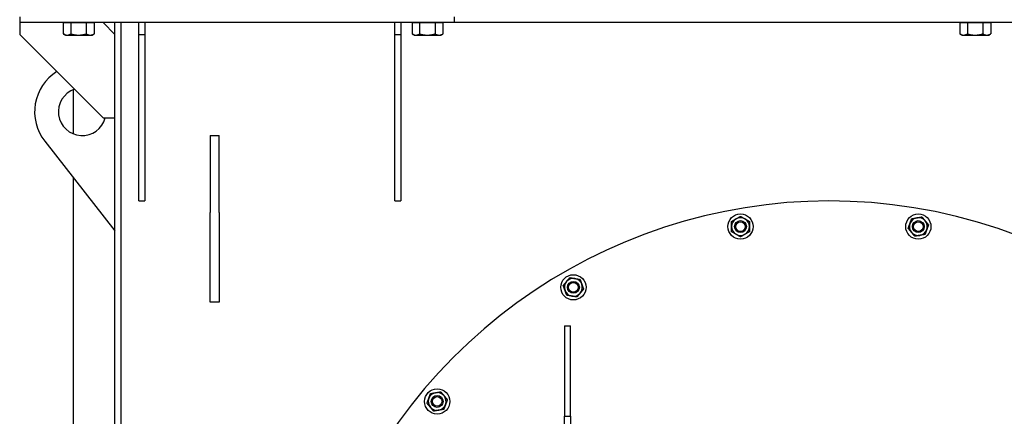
# Model space of a CAD drawing. Header units: inches. Extents: x 24 to 1128, y -58 to 748.
# Tile 87 of 256: x 170 to 211, y 250 to 266. Entities that reach past the tile are written whole.
import ezdxf

# ---------------------------------------------------------------- set-up
doc = ezdxf.new("R2010")
doc.units = ezdxf.units.IN
doc.header["$LTSCALE"] = 32
doc.header["$MEASUREMENT"] = 0
doc.layers.add('Visible (ANSI)', color=7, linetype='Continuous', lineweight=30)

msp = doc.modelspace()

# ---------------------------------------------------------------- linework, layer by layer
at = {"layer": 'Visible (ANSI)'}
for p, q in [((170.09967, 266.54617), (170.09967, 266.29617)), ((188.34967, 266.29617), (170.09967, 266.29617)), ((170.09967, 266.29617), (170.09967, 265.79617)), ((171.92972, 266.29617), (171.92972, 265.82241)), ((171.92972, 266.29617), (172.08809, 266.29617)), ((172.01667, 266.29617), (172.01667, 266.29617)), ((172.08809, 266.29617), (172.24645, 266.29617)), ((172.24645, 266.29617), (172.57118, 266.29617)), ((172.24645, 266.29617), (172.24645, 265.82241)), ((172.57118, 266.29617), (172.89591, 266.29617)), ((172.89591, 266.29617), (173.06227, 266.29617)), ((172.89591, 266.29617), (172.89591, 265.82241)), ((173.06227, 266.29617), (173.22863, 266.29617)), ((173.14167, 266.29617), (173.14167, 266.29617)), ((173.22863, 266.29617), (173.22863, 265.82241)), ((173.59967, 266.29617), (174.09967, 265.79617)), ((174.09967, 211.93367), (174.09967, 266.29617)), ((174.34967, 266.29617), (174.34967, 211.93367)), ((175.09967, 265.79617), (175.09967, 266.29617)), ((175.34967, 266.29617), (175.34967, 265.79617)), ((185.84967, 265.79617), (185.84967, 266.29617)), ((186.09967, 266.29617), (186.09967, 265.79617)), ((186.57522, 266.29617), (186.57522, 265.82241)), ((186.57522, 266.29617), (186.73359, 266.29617)), ((186.66217, 266.29617), (186.66217, 266.29617)), ((186.73359, 266.29617), (186.89195, 266.29617)), ((186.89195, 266.29617), (187.21668, 266.29617)), ((186.89195, 266.29617), (186.89195, 265.82241)), ((187.21668, 266.29617), (187.54141, 266.29617)), ((187.54141, 266.29617), (187.70777, 266.29617)), ((187.54141, 266.29617), (187.54141, 265.82241)), ((187.70777, 266.29617), (187.87413, 266.29617)), ((187.78717, 266.29617), (187.78717, 266.29617)), ((187.87413, 266.29617), (187.87413, 265.82241)), ((188.34967, 266.54617), (188.34967, 266.29617)), ((233.84967, 266.29617), (188.34967, 266.29617)), ((209.57472, 266.29617), (209.57472, 265.82241)), ((209.57472, 266.29617), (209.73309, 266.29617)), ((209.66167, 266.29617), (209.66167, 266.29617)), ((209.73309, 266.29617), (209.89145, 266.29617)), ((209.89145, 266.29617), (210.21618, 266.29617)), ((209.89145, 266.29617), (209.89145, 265.82241)), ((210.21618, 266.29617), (210.54091, 266.29617)), ((210.54091, 266.29617), (210.70727, 266.29617)), ((210.54091, 266.29617), (210.54091, 265.82241)), ((210.70727, 266.29617), (210.87363, 266.29617)), ((210.78667, 266.29617), (210.78667, 266.29617)), ((210.87363, 266.29617), (210.87363, 265.82241)), ((170.09967, 265.79617), (173.59967, 262.29617)), ((172.01667, 265.77217), (171.93487, 265.81939)), ((172.01667, 265.77217), (172.08809, 265.77217)), ((172.08809, 265.77217), (172.57118, 265.77217)), ((172.57118, 265.77217), (173.06227, 265.77217)), ((173.06227, 265.77217), (173.14167, 265.77217)), ((173.14167, 265.77217), (173.22347, 265.81939)), ((175.09967, 265.79617), (175.34967, 265.79617)), ((175.09967, 258.79617), (175.09967, 265.79617)), ((175.34967, 265.79617), (175.34967, 258.79617)), ((185.84967, 265.79617), (186.09967, 265.79617)), ((185.84967, 258.79617), (185.84967, 265.79617)), ((186.09967, 265.79617), (186.09967, 258.79617)), ((186.66217, 265.77217), (186.58037, 265.81939)), ((186.66217, 265.77217), (186.73359, 265.77217)), ((186.73359, 265.77217), (187.21668, 265.77217)), ((187.21668, 265.77217), (187.70777, 265.77217)), ((187.70777, 265.77217), (187.78717, 265.77217)), ((187.78717, 265.77217), (187.86897, 265.81939)), ((209.66167, 265.77217), (209.57987, 265.81939)), ((209.66167, 265.77217), (209.73309, 265.77217)), ((209.73309, 265.77217), (210.21618, 265.77217)), ((210.21618, 265.77217), (210.70727, 265.77217)), ((210.70727, 265.77217), (210.78667, 265.77217)), ((210.78667, 265.77217), (210.86847, 265.81939)), ((172.34967, 263.47319), (172.34967, 261.61914)), ((173.59967, 262.29617), (174.09967, 262.29617)), ((171.14999, 261.31313), (174.09967, 257.54617)), ((178.09967, 261.54617), (178.09967, 258.31313)), ((178.09967, 261.54617), (178.47467, 261.54617)), ((178.47467, 258.31313), (178.47467, 261.54617)), ((172.34967, 259.78105), (172.34967, 240.39492)), ((175.09967, 258.79617), (175.34967, 258.79617)), ((185.84967, 258.79617), (186.09967, 258.79617)), ((178.09967, 254.54617), (178.09967, 258.31313)), ((178.47467, 258.31313), (178.47467, 254.54617)), ((178.47467, 254.54617), (178.09967, 254.54617)), ((192.97467, 253.54617), (193.22467, 253.54617)), ((192.97467, 253.54617), (192.97467, 249.75304)), ((193.22467, 249.75304), (193.22467, 253.54617)), ((192.97467, 249.75304), (193.22467, 249.75304)), ((192.97467, 248.54617), (192.97467, 249.75304)), ((193.22467, 249.75304), (193.22467, 248.54617))]:
    msp.add_line(p, q, dxfattribs=at)
for centre, radius in [((200.36624, 257.71954), 0.53125), ((207.83311, 257.71954), 0.53125), ((200.36624, 257.71954), 0.25014), ((200.36624, 257.71954), 0.25), ((200.36624, 257.71954), 0.20281), ((207.83311, 257.71954), 0.25014), ((207.83311, 257.71954), 0.25), ((207.83311, 257.71954), 0.20281), ((193.34967, 255.16572), 0.53125), ((193.34967, 255.16572), 0.25014), ((193.34967, 255.16572), 0.25), ((193.34967, 255.16572), 0.20281), ((187.62972, 250.3661), 0.53125), ((187.62972, 250.3661), 0.25014), ((187.62972, 250.3661), 0.25), ((187.62972, 250.3661), 0.20281)]:
    msp.add_circle(centre, radius, dxfattribs=at)
for centre, radius, start, end in [((172.72467, 262.54617), 2, 122.233937, 218.062347), ((172.72467, 262.54617), 1, 108.772163, 345.522488), ((204.09967, 236.54617), 22.25, 3.136973, 222.13328), ((200.36624, 257.71954), 0.375, 120, 180), ((200.36624, 257.71954), 0.375, 60, 120), ((200.36624, 257.71954), 0.375, 0, 60), ((207.83311, 257.71954), 0.375, 100, 160), ((207.83311, 257.71954), 0.375, 40, 100), ((200.36624, 257.71954), 0.375, 180, 240), ((200.36624, 257.71954), 0.375, 300, 0), ((207.83311, 257.71954), 0.375, 160, 220), ((207.83311, 257.71954), 0.375, 280, 340), ((207.83311, 257.71954), 0.375, 340, 40), ((200.36624, 257.71954), 0.375, 240, 300), ((207.83311, 257.71954), 0.375, 220, 280), ((193.34967, 255.16572), 0.375, 80, 140), ((193.34967, 255.16572), 0.375, 20, 80), ((193.34967, 255.16572), 0.375, 140, 200), ((193.34967, 255.16572), 0.375, 320, 20), ((193.34967, 255.16572), 0.375, 200, 260), ((193.34967, 255.16572), 0.375, 260, 320), ((187.62972, 250.3661), 0.375, 100, 160), ((187.62972, 250.3661), 0.375, 40, 100), ((187.62972, 250.3661), 0.375, 340, 40), ((187.62972, 250.3661), 0.375, 160, 220), ((187.62972, 250.3661), 0.375, 280, 340), ((187.62972, 250.3661), 0.375, 220, 280)]:
    msp.add_arc(centre, radius, start, end, dxfattribs=at)
for points, weights in [([(171.92972, 265.82241), (172.01459, 265.77217), (172.08809, 265.77217)], [1, 1.0379548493, 1]), ([(172.08809, 265.77217), (172.16158, 265.77217), (172.24645, 265.82241)], [1, 1.0379548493, 1]), ([(172.24645, 265.82241), (172.42047, 265.77217), (172.57118, 265.77217)], [1, 1.0379548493, 1]), ([(172.57118, 265.77217), (172.72189, 265.77217), (172.89591, 265.82241)], [1, 1.0379548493, 1]), ([(172.89591, 265.82241), (172.98506, 265.77217), (173.06227, 265.77217)], [1, 1.0379548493, 1]), ([(173.06227, 265.77217), (173.13947, 265.77217), (173.22863, 265.82241)], [1, 1.0379548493, 1]), ([(173.22863, 265.82241), (173.22604, 265.82087), (173.22347, 265.81939)], [1, 1.00111611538, 1.00216658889]), ([(186.57522, 265.82241), (186.66009, 265.77217), (186.73359, 265.77217)], [1, 1.0379548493, 1]), ([(186.73359, 265.77217), (186.80708, 265.77217), (186.89195, 265.82241)], [1, 1.0379548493, 1]), ([(186.89195, 265.82241), (187.06597, 265.77217), (187.21668, 265.77217)], [1, 1.0379548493, 1]), ([(187.21668, 265.77217), (187.36739, 265.77217), (187.54141, 265.82241)], [1, 1.0379548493, 1]), ([(187.54141, 265.82241), (187.63056, 265.77217), (187.70777, 265.77217)], [1, 1.0379548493, 1]), ([(187.70777, 265.77217), (187.78497, 265.77217), (187.87413, 265.82241)], [1, 1.0379548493, 1]), ([(187.87413, 265.82241), (187.87154, 265.82087), (187.86897, 265.81939)], [1, 1.00111611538, 1.00216658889]), ([(209.57472, 265.82241), (209.65959, 265.77217), (209.73309, 265.77217)], [1, 1.0379548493, 1]), ([(209.73309, 265.77217), (209.80658, 265.77217), (209.89145, 265.82241)], [1, 1.0379548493, 1]), ([(209.89145, 265.82241), (210.06547, 265.77217), (210.21618, 265.77217)], [1, 1.0379548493, 1]), ([(210.21618, 265.77217), (210.36689, 265.77217), (210.54091, 265.82241)], [1, 1.0379548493, 1]), ([(210.54091, 265.82241), (210.63006, 265.77217), (210.70727, 265.77217)], [1, 1.0379548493, 1]), ([(210.70727, 265.77217), (210.78447, 265.77217), (210.87363, 265.82241)], [1, 1.0379548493, 1]), ([(210.87363, 265.82241), (210.87104, 265.82087), (210.86847, 265.81939)], [1, 1.00111611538, 1.00216658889]), ([(199.99124, 257.93604), (200.09172, 257.99406), (200.17874, 258.0443)], [1, 1.0379548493, 1]), ([(200.17874, 258.0443), (200.26575, 258.09454), (200.36624, 258.15255)], [1, 1.0379548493, 1]), ([(200.36624, 258.15255), (200.46672, 258.09454), (200.55374, 258.0443)], [1, 1.0379548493, 1]), ([(200.55374, 258.0443), (200.64075, 257.99406), (200.74124, 257.93604)], [1, 1.0379548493, 1]), ([(207.48072, 257.84779), (207.51509, 257.94221), (207.55477, 258.05124)], [1, 1.0379548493, 1]), ([(207.55477, 258.05124), (207.66903, 258.07139), (207.76799, 258.08884)], [1, 1.0379548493, 1]), ([(207.76799, 258.08884), (207.86694, 258.10629), (207.98121, 258.12644)], [1, 1.0379548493, 1]), ([(207.98121, 258.12644), (208.05579, 258.03755), (208.12037, 257.96058)], [1, 1.0379548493, 1]), ([(199.99124, 257.71954), (199.99124, 257.82002), (199.99124, 257.93604)], [1, 1.0379548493, 1]), ([(199.99124, 257.50303), (199.99124, 257.61906), (199.99124, 257.71954)], [1, 1.0379548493, 1]), ([(200.74124, 257.93604), (200.74124, 257.82002), (200.74124, 257.71954)], [1, 1.0379548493, 1]), ([(200.74124, 257.71954), (200.74124, 257.61906), (200.74124, 257.50303)], [1, 1.0379548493, 1]), ([(207.40667, 257.64434), (207.44636, 257.75337), (207.48072, 257.84779)], [1, 1.0379548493, 1]), ([(207.54584, 257.47849), (207.48125, 257.55546), (207.40667, 257.64434)], [1, 1.0379548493, 1]), ([(208.18549, 257.59128), (208.15113, 257.49686), (208.11144, 257.38783)], [1, 1.0379548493, 1]), ([(208.12037, 257.96058), (208.18496, 257.88361), (208.25954, 257.79473)], [1, 1.0379548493, 1]), ([(208.25954, 257.79473), (208.21986, 257.6857), (208.18549, 257.59128)], [1, 1.0379548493, 1]), ([(200.17874, 257.39478), (200.09172, 257.44502), (199.99124, 257.50303)], [1, 1.0379548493, 1]), ([(200.36624, 257.28652), (200.26575, 257.34454), (200.17874, 257.39478)], [1, 1.0379548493, 1]), ([(200.55374, 257.39478), (200.46672, 257.34454), (200.36624, 257.28652)], [1, 1.0379548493, 1]), ([(200.74124, 257.50303), (200.64075, 257.44502), (200.55374, 257.39478)], [1, 1.0379548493, 1]), ([(207.68501, 257.31264), (207.61043, 257.40152), (207.54584, 257.47849)], [1, 1.0379548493, 1]), ([(207.89823, 257.35023), (207.79927, 257.33278), (207.68501, 257.31264)], [1, 1.0379548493, 1]), ([(208.11144, 257.38783), (207.99718, 257.36768), (207.89823, 257.35023)], [1, 1.0379548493, 1]), ([(193.0624, 255.40676), (193.12699, 255.48373), (193.20157, 255.57261)], [1, 1.0379548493, 1]), ([(193.20157, 255.57261), (193.31584, 255.55247), (193.41479, 255.53502)], [1, 1.0379548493, 1]), ([(193.41479, 255.53502), (193.51374, 255.51757), (193.62801, 255.49742)], [1, 1.0379548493, 1]), ([(192.92324, 255.24091), (192.99782, 255.32979), (193.0624, 255.40676)], [1, 1.0379548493, 1]), ([(192.99729, 255.03746), (192.96292, 255.13188), (192.92324, 255.24091)], [1, 1.0379548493, 1]), ([(193.62801, 255.49742), (193.66769, 255.38839), (193.70206, 255.29397)], [1, 1.0379548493, 1]), ([(193.70206, 255.29397), (193.73642, 255.19955), (193.77611, 255.09052)], [1, 1.0379548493, 1]), ([(193.07134, 254.83401), (193.03165, 254.94304), (192.99729, 255.03746)], [1, 1.0379548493, 1]), ([(193.28455, 254.79641), (193.1856, 254.81386), (193.07134, 254.83401)], [1, 1.0379548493, 1]), ([(193.49777, 254.75882), (193.38351, 254.77896), (193.28455, 254.79641)], [1, 1.0379548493, 1]), ([(193.63694, 254.92467), (193.57235, 254.8477), (193.49777, 254.75882)], [1, 1.0379548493, 1]), ([(193.77611, 255.09052), (193.70153, 255.00164), (193.63694, 254.92467)], [1, 1.0379548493, 1]), ([(187.27733, 250.49436), (187.3117, 250.58878), (187.35138, 250.69781)], [1, 1.0379548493, 1]), ([(187.35138, 250.69781), (187.46564, 250.71796), (187.5646, 250.73541)], [1, 1.0379548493, 1]), ([(187.5646, 250.73541), (187.66355, 250.75285), (187.77782, 250.773)], [1, 1.0379548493, 1]), ([(187.77782, 250.773), (187.85239, 250.68412), (187.91698, 250.60715)], [1, 1.0379548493, 1]), ([(187.91698, 250.60715), (187.98157, 250.53018), (188.05615, 250.44129)], [1, 1.0379548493, 1]), ([(187.20328, 250.29091), (187.24296, 250.39994), (187.27733, 250.49436)], [1, 1.0379548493, 1]), ([(187.34245, 250.12506), (187.27786, 250.20203), (187.20328, 250.29091)], [1, 1.0379548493, 1]), ([(187.9821, 250.23785), (187.94773, 250.14342), (187.90805, 250.0344)], [1, 1.0379548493, 1]), ([(188.05615, 250.44129), (188.01647, 250.33227), (187.9821, 250.23785)], [1, 1.0379548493, 1]), ([(187.48162, 249.9592), (187.40704, 250.04808), (187.34245, 250.12506)], [1, 1.0379548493, 1]), ([(187.69483, 249.9968), (187.59588, 249.97935), (187.48162, 249.9592)], [1, 1.0379548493, 1]), ([(187.90805, 250.0344), (187.79379, 250.01425), (187.69483, 249.9968)], [1, 1.0379548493, 1])]:
    msp.add_rational_spline(points, weights, degree=2, dxfattribs=at)

doc.saveas('drawing.dxf')
